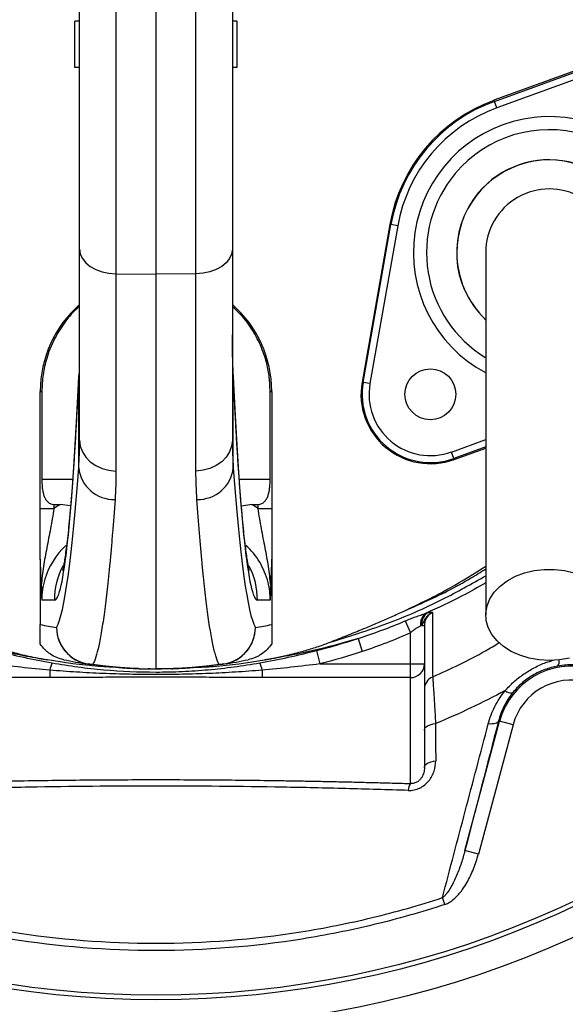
# Model space of a CAD drawing. Header units: millimetres. Extents: x 634 to 1409, y 1099 to 1989.
# Tile 11 of 17: x 992 to 1110, y 1436 to 1649. Entities that reach past the tile are written whole.
import ezdxf

# ---------------------------------------------------------------- set-up
doc = ezdxf.new("R2010")
doc.units = ezdxf.units.MM

msp = doc.modelspace()

# ---------------------------------------------------------------- linework, layer by layer
at = {"color": 7, "linetype": 'Continuous', "lineweight": 25}
for p, q in [((1012.45, 1687.95), (1012.45, 1594.24)), ((1021.09, 1688.02), (1021.09, 1594.14)), ((1029.73, 1594.24), (1029.73, 1687.95)), ((1004.59, 1599.5), (1004.59, 1684.17)), ((1037.59, 1684.17), (1037.59, 1599.5)), ((1003.59, 1638.81), (1003.59, 1648.81)), ((1004.59, 1648.81), (1003.59, 1648.81)), ((1038.59, 1648.81), (1037.59, 1648.81)), ((1038.59, 1648.81), (1038.59, 1638.81)), ((1126.67, 1643.54), (1094.12, 1631.7)), ((1094.2, 1631.47), (1126.75, 1643.32)), ((1127.27, 1641.91), (1094.72, 1630.07)), ((1004.59, 1638.81), (1003.59, 1638.81)), ((1038.59, 1638.81), (1037.59, 1638.81)), ((1094.2, 1631.47), (1094.12, 1631.7)), ((1094.72, 1630.07), (1094.2, 1631.47)), ((1071.62, 1604.88), (1065.61, 1570.77)), ((1065.84, 1570.73), (1071.86, 1604.84)), ((1073.33, 1604.58), (1067.32, 1570.47)), ((1071.86, 1604.84), (1071.62, 1604.88)), ((1073.33, 1604.58), (1071.86, 1604.84)), ((1004.59, 1558.23), (1004.59, 1599.5)), ((1037.59, 1599.5), (1037.59, 1558.23)), ((1012.45, 1594.24), (1021.09, 1594.14)), ((1012.45, 1594.24), (1012.45, 1551.59)), ((1029.73, 1594.24), (1021.09, 1594.14)), ((1021.09, 1594.14), (1021.09, 1508.81)), ((1029.73, 1551.59), (1029.73, 1594.24)), ((1004.39, 1552.27), (1004.39, 1571.92)), ((1037.79, 1552.27), (1037.79, 1571.92)), ((1065.84, 1570.73), (1065.61, 1570.77)), ((1067.32, 1570.47), (1065.84, 1570.73)), ((996.09, 1568.8), (996.43, 1568.8)), ((996.09, 1543.47), (996.09, 1568.8)), ((996.43, 1568.8), (996.43, 1549.81)), ((1045.75, 1568.8), (1046.09, 1568.8)), ((1045.75, 1549.81), (1045.75, 1568.8)), ((1046.09, 1568.8), (1046.09, 1543.47)), ((1085.43, 1554.29), (1084.92, 1555.7)), ((1085.51, 1554.07), (1092.34, 1556.56)), ((1085.43, 1554.29), (1085.51, 1554.07)), ((996.09, 1543.47), (999.04, 1543.47)), ((999.04, 1544.36), (999.04, 1543.47)), ((1002.65, 1544.1), (1000.38, 1544.32)), ((1041.81, 1544.32), (1039.54, 1544)), ((1043.14, 1543.47), (1043.14, 1544.36)), ((1043.14, 1543.47), (1046.09, 1543.47)), ((996.09, 1532.41), (996.09, 1518.39)), ((1046.09, 1532.41), (1046.09, 1518.39)), ((999.16, 1523.7), (996.41, 1523.65)), ((1045.78, 1523.65), (1043.02, 1523.7)), ((1074.68, 1521.32), (1074.69, 1521.32)), ((1074.93, 1519.19), (1076.09, 1516.65)), ((1078.55, 1518.24), (1079.09, 1518.24)), ((1079.09, 1518.24), (1079.09, 1509.91)), ((1064.75, 1515.41), (1065.67, 1512.59)), ((1076.09, 1509.91), (1076.09, 1516.65)), ((1044.55, 1510.78), (1044.6, 1510.79)), ((1055.77, 1512.79), (1056.51, 1509.91)), ((1017.67, 1508.87), (1021.09, 1508.81)), ((1019.82, 1508.82), (1019.37, 1508.84)), ((1019.82, 1508.82), (1020.75, 1508.81)), ((1024.51, 1508.87), (1021.09, 1508.81)), ((1021.1, 1508.81), (1022.04, 1508.81)), ((1022.04, 1508.81), (1022.27, 1508.81)), ((1022.27, 1508.81), (1024.58, 1508.92)), ((1056.51, 1509.91), (1076.09, 1509.91)), ((1076.09, 1506.94), (1076.09, 1509.91)), ((1076.09, 1509.91), (1079.09, 1509.91)), ((1079.09, 1509.91), (1079.09, 1487.48)), ((998.17, 1506.94), (966.09, 1506.94)), ((998.17, 1508.56), (998.17, 1506.94)), ((1044.01, 1508.56), (1044.01, 1506.94)), ((1076.09, 1506.94), (1044.01, 1506.94)), ((1076.09, 1484.05), (1076.09, 1506.94)), ((1087.85, 1469.58), (1095.34, 1497.51)), ((1098.24, 1496.73), (1090.75, 1468.81)), ((1095.1, 1497.57), (1095.34, 1497.51)), ((1098.24, 1496.73), (1095.34, 1497.51)), ((1090.75, 1468.81), (1087.85, 1469.58)), ((1083.48, 1457.9), (1083, 1459.39))]:
    msp.add_line(p, q, dxfattribs=at)
at = {"color": 8, "linetype": 'Continuous', "lineweight": 25}
for p, q in [((1004.4, 1572.7), (1004.39, 1571.92)), ((1037.79, 1571.92), (1037.79, 1572.7)), ((1084.92, 1555.7), (1092.34, 1558.4)), ((1092.34, 1556.81), (1085.43, 1554.29)), ((996.43, 1549.81), (1003.1, 1549.81)), ((1039.09, 1549.81), (1045.75, 1549.81))]:
    msp.add_line(p, q, dxfattribs=at)
at = {"color": 7, "linetype": 'Continuous', "lineweight": 25, "flags": 128}
for points in [[(1004.59, 1599.5), (1004.74, 1598.49), (1005.19, 1597.51), (1005.91, 1596.61), (1006.89, 1595.81), (1008.08, 1595.16), (1009.43, 1594.66), (1010.91, 1594.35), (1012.45, 1594.24)], [(1037.59, 1599.5), (1037.44, 1598.49), (1037, 1597.51), (1036.27, 1596.61), (1035.3, 1595.81), (1034.11, 1595.16), (1032.75, 1594.66), (1031.27, 1594.35), (1029.73, 1594.24)], [(1004.59, 1558.23), (1004.74, 1556.95), (1005.19, 1555.71), (1005.91, 1554.58), (1006.89, 1553.58), (1008.08, 1552.75), (1009.43, 1552.13), (1010.91, 1551.74), (1012.45, 1551.59)], [(1037.59, 1558.23), (1037.44, 1556.95), (1037, 1555.71), (1036.27, 1554.58), (1035.3, 1553.58), (1034.11, 1552.75), (1032.75, 1552.13), (1031.27, 1551.74), (1029.73, 1551.59)], [(1106.09, 1510.63), (1103.89, 1510.75), (1101.74, 1511.13), (1099.7, 1511.76), (1097.83, 1512.61), (1096.18, 1513.66), (1094.78, 1514.89), (1093.67, 1516.27), (1092.89, 1517.75), (1092.44, 1519.31), (1092.35, 1520.9), (1092.62, 1522.47), (1093.24, 1524), (1094.18, 1525.44), (1095.44, 1526.74), (1096.97, 1527.89), (1098.74, 1528.84), (1100.7, 1529.58), (1102.8, 1530.09), (1104.99, 1530.34), (1107.2, 1530.34), (1109.38, 1530.09), (1111.48, 1529.58)], [(1110.45, 1511.13), (1108.3, 1510.75), (1106.09, 1510.63)], [(1079.09, 1495.56), (1079.14, 1495.81), (1079.27, 1496.06), (1079.48, 1496.29), (1079.77, 1496.5), (1080.13, 1496.68), (1080.55, 1496.83), (1081.01, 1496.94), (1081.5, 1497.01)], [(1095.1, 1497.57), (1095.01, 1497.4), (1094.86, 1497.25), (1094.64, 1497.12), (1094.38, 1497.02), (1094.06, 1496.95), (1093.7, 1496.92), (1093.3, 1496.91), (1092.88, 1496.94)], [(1079.09, 1487.48), (1079.14, 1487.74), (1079.27, 1487.99), (1079.49, 1488.22), (1079.78, 1488.43), (1080.14, 1488.61), (1080.56, 1488.76), (1081.03, 1488.87), (1081.53, 1488.94)]]:
    msp.add_lwpolyline(points, dxfattribs=at)
at = {"color": 7, "linetype": 'Continuous', "lineweight": 25}
for centre, radius in [((1021.09, 1648.81), 258.01), ((1021.09, 1648.81), 217.51), ((1021.09, 1648.81), 211.5), ((1021.09, 1648.81), 210.5), ((1080.38, 1568.17), 5.5)]:
    msp.add_circle(centre, radius, dxfattribs=at)
for centre, radius, start, end in [((1021.09, 1648.81), 304, 89.1518, 231.2517), ((1106.09, 1598.81), 35, 110, 170), ((1106.09, 1598.81), 34.76, 110, 170), ((1106.09, 1598.81), 33.26, 110, 170), ((1106.09, 1598.81), 20, 313.7051, 180), ((1106.09, 1598.81), 13.75, 0, 180.042), ((1106.09, 1598.81), 20, 180, 226.4647), ((1021.09, 1568.8), 25, 131.2999, 180), ((1021.09, 1568.8), 25, 0, 48.7001), ((1080.38, 1568.17), 15, 170, 290), ((1080.38, 1568.17), 14.76, 170, 290), ((1080.38, 1568.17), 13.26, 170, 290), ((1012.02, 1553.11), 7.67, 186.2653, 271.6939), ((1030.17, 1553.11), 7.67, 268.3061, 353.7347), ((1080.98, 1518.68), 2.71, 127.5532, 191.8204), ((1081.32, 1518.62), 2.8, 124.0167, 187.8203), ((1013.1, 1608.81), 92, 259.3465, 261.5733), ((1007.63, 1517.84), 8.02, 180.2932, 268.8281), ((1007.61, 1517.79), 7.99, 179.9572, 261.5497), ((1034.55, 1517.84), 8.02, 271.1719, 359.7068), ((1034.57, 1517.79), 7.99, 278.4503, 0.0428), ((1029.08, 1608.81), 92, 278.4267, 280.6535), ((1021.09, 1608.81), 100, 258.5049, 261.5733), ((1021.09, 1608.81), 100, 278.4267, 281.4951), ((1004.24, 1507.58), 6.15, 155.4636, 170.8146), ((1007.29, 1515.66), 5.83, 261.582, 271.7553), ((1017.81, 1516.87), 8, 267.9574, 269), ((1034.89, 1515.66), 5.83, 268.2447, 278.418), ((1037.94, 1507.58), 6.15, 9.1854, 24.5364), ((1076.11, 1509.93), 2.99, 269.7212, 359.7185), ((1110.84, 1493.36), 16.05, 75, 165), ((1082.09, 1504.38), 3, 113.7111, 179.9838), ((1110.84, 1493.36), 13.05, 75, 165), ((1097.86, 1505.54), 1.92, 226.4356, 278.1175), ((1078.26, 1482.5), 2.66, 144.4182, 178.5509)]:
    msp.add_arc(centre, radius, start, end, dxfattribs=at)
at = {"color": 8, "linetype": 'Continuous', "lineweight": 25}
for centre, radius, start, end in [((1106.09, 1598.81), 29.38, 320, 241.9541), ((1106.09, 1598.81), 26.55, 301.3726, 140), ((1106.09, 1598.81), 20.04, 313.7045, 140), ((1106.09, 1598.81), 26.55, 140, 238.5851), ((1106.09, 1598.81), 20.04, 140, 226.5953), ((1015.17, 1523.7), 16.01, 152.6022, 180.0038), ((1027.01, 1523.7), 16.01, 359.9962, 27.3378), ((1106.55, 1510.44), 1.67, 322.7342, 10.3435)]:
    msp.add_arc(centre, radius, start, end, dxfattribs=at)
at = {"color": 7, "linetype": 'Continuous', "lineweight": 25}
for centre, major_axis, ratio, start_param, end_param in [((999.16, 1689.81), (0, 166.11), 0.044737, 3.142374, 3.923305), ((1043.03, 1689.81), (0, 166.11), 0.044737, 2.359881, 3.140812), ((998.77, 1758.81), (0, 241.75), 0.044737, 3.219952, 3.688113), ((1043.41, 1758.81), (0, 241.75), 0.044737, 2.595073, 3.063233), ((1479.41, 1549.81), (572.9, 0), 0.017455, 3.717878, 3.722153), ((1012.6, 1523.65), (24.04, 0.33), 0.99822, 2.090362, 2.156364), ((562.77, 1549.81), (572.9, 0), 0.017455, 5.702625, 5.7069), ((1029.59, 1523.65), (24.04, -0.33), 0.99822, 0.985229, 1.051231), ((1012.46, 1523.65), (16.05, 0.23), 0.996836, 2.296181, 2.839024), ((1029.73, 1523.65), (16.05, -0.23), 0.996836, 0.257981, 0.850576)]:
    msp.add_ellipse(centre, major_axis=major_axis, ratio=ratio, start_param=start_param, end_param=end_param, dxfattribs=at)
at = {"color": 8, "linetype": 'Continuous', "lineweight": 25}
for centre, major_axis, start_param, end_param in [((1012.46, 1523.65), (16.05, 0.23), 2.839024, 3.127385), ((1029.73, 1523.65), (16.05, -0.23), 0.014207, 0.257981)]:
    msp.add_ellipse(centre, major_axis=major_axis, ratio=0.996836, start_param=start_param, end_param=end_param, dxfattribs=at)
for points, knots in [([(1119.84, 1532.11), (1120.98, 1533.07), (1125.4, 1536.78), (1132.37, 1544.05), (1140.67, 1553.84), (1148.14, 1564.39), (1154.75, 1575.6), (1160.45, 1587.43), (1165.15, 1599.69), (1168.81, 1612.3), (1171.38, 1625.19), (1172.85, 1638.28), (1173.2, 1651.44), (1172.41, 1664.51), (1170.41, 1677.37), (1167.32, 1689.97), (1163.29, 1702.3), (1158.27, 1714.79), (1152.24, 1727.38), (1145.08, 1739.95), (1137.06, 1751.99), (1128.36, 1763.22), (1119.04, 1773.6), (1109.2, 1783.15), (1098.71, 1792), (1087.64, 1800.09), (1077.31, 1806.61), (1067.83, 1811.68), (1059.33, 1815.41), (1050.56, 1818.45), (1044.14, 1820.06), (1040.69, 1820.72), (1040.27, 1820.8)], [0, 0, 0, 0, 0.012243, 0.047476, 0.082711, 0.117826, 0.153727, 0.189755, 0.225782, 0.261682, 0.297698, 0.333847, 0.369988, 0.405992, 0.441442, 0.477007, 0.512617, 0.548131, 0.58774, 0.627448, 0.667153, 0.706756, 0.744251, 0.781886, 0.819565, 0.857192, 0.89468, 0.920099, 0.945599, 0.971072, 0.996452, 1, 1, 1, 1]), ([(1074.69, 1521.32), (1076.12, 1521.95), (1081.02, 1524.11), (1086.98, 1527.06), (1091.26, 1529.75), (1092.34, 1530.43)], [0, 0, 0, 0, 0.235845, 0.807233, 1, 1, 1, 1]), ([(1058.48, 1514.51), (1062.67, 1515.81), (1071.05, 1518.42), (1082.38, 1523.31), (1089.26, 1527.22), (1092.34, 1528.97)], [0, 0, 0, 0, 0.355353, 0.711456, 1, 1, 1, 1]), ([(1092.34, 1527.41), (1090.66, 1526.44), (1086.44, 1524.04), (1082, 1522.03), (1079.33, 1520.83)], [0, 0, 0, 0, 0.399365, 1, 1, 1, 1]), ([(1080.88, 1507.12), (1084.75, 1508.87), (1089.67, 1511.09), (1094.27, 1513.91), (1095.26, 1514.51)], [0, 0, 0, 0, 0.785345, 1, 1, 1, 1]), ([(1096.54, 1504.15), (1097.14, 1504.78), (1098.36, 1506.06), (1100.49, 1507.71), (1102.83, 1509.12), (1104.99, 1510.14), (1106.39, 1510.54), (1106.92, 1510.69)], [0, 0, 0, 0, 0.212754, 0.429665, 0.64509, 0.865584, 1, 1, 1, 1])]:
    msp.add_open_spline(points, degree=3, knots=knots, dxfattribs=at)
at = {"color": 7, "linetype": 'Continuous', "lineweight": 25}
for points, knots in [([(1092.34, 1598.81), (1092.34, 1598.61), (1092.34, 1598.19), (1092.34, 1597.46), (1092.34, 1596.51), (1092.34, 1595.28), (1092.34, 1593.71), (1092.34, 1591.77), (1092.34, 1589.18), (1092.34, 1585.56), (1092.34, 1580.73), (1092.34, 1574.63), (1092.34, 1567.52), (1092.34, 1559.49), (1092.34, 1550.65), (1092.34, 1541.12), (1092.34, 1531), (1092.34, 1524.04), (1092.34, 1520.5)], [0, 0, 0, 0, 0.045521, 0.094717, 0.147611, 0.204275, 0.251456, 0.300858, 0.352419, 0.406213, 0.470225, 0.53729, 0.607172, 0.679907, 0.755587, 0.834151, 0.915609, 1, 1, 1, 1]), ([(1004.59, 1587.13), (1004.36, 1586.95), (1003.04, 1585.89), (1001.1, 1583.45), (998.9, 1579.89), (997.44, 1576.15), (996.59, 1572.42), (996.48, 1570.01), (996.43, 1568.8)], [0, 0, 0, 0, 0.043217, 0.245295, 0.447595, 0.649895, 0.824947, 1, 1, 1, 1]), ([(1045.75, 1568.8), (1045.72, 1569.81), (1045.65, 1571.83), (1045, 1575.2), (1043.78, 1578.82), (1041.76, 1582.5), (1039.67, 1585.3), (1038.1, 1586.65), (1037.59, 1587.09)], [0, 0, 0, 0, 0.146748, 0.293496, 0.496385, 0.699273, 0.90214, 1, 1, 1, 1]), ([(1037.8, 1572.71), (1037.77, 1573.4), (1037.67, 1575.49), (1037.6, 1578.26), (1037.6, 1580.41), (1037.6, 1581.01)], [0, 0, 0, 0, 0.2643221, 0.7944319, 1, 1, 1, 1]), ([(1004.39, 1572.64), (1004.35, 1571.76), (1004.24, 1569.23), (1004.04, 1565.22), (1003.8, 1560.7), (1003.55, 1556.44), (1003.29, 1552.45), (1003.03, 1548.74), (1002.76, 1545.33), (1002.49, 1542.22), (1002.23, 1539.42), (1001.96, 1536.96), (1001.7, 1534.85), (1001.46, 1533.1), (1001.25, 1531.78), (1001.08, 1530.87), (1000.97, 1530.34), (1000.9, 1530.09), (1000.91, 1530.12), (1000.91, 1530.12)], [0, 0, 0, 0, 0.036876, 0.106481, 0.175978, 0.245315, 0.31445, 0.383324, 0.451858, 0.519941, 0.587419, 0.65407, 0.719576, 0.783477, 0.845123, 0.896557, 0.94352, 0.985478, 1, 1, 1, 1]), ([(1041.27, 1530.12), (1041.27, 1530.12), (1041.27, 1530.13), (1041.19, 1530.45), (1041.07, 1531.04), (1040.9, 1531.98), (1040.7, 1533.25), (1040.48, 1534.89), (1040.23, 1536.88), (1039.98, 1539.22), (1039.72, 1541.91), (1039.46, 1544.92), (1039.2, 1548.24), (1038.94, 1551.86), (1038.68, 1555.78), (1038.43, 1559.97), (1038.19, 1564.42), (1037.97, 1568.66), (1037.85, 1571.47), (1037.79, 1572.64)], [0, 0, 0, 0, 0.0268596, 0.0683491, 0.1149111, 0.1663086, 0.2219809, 0.2811804, 0.3431348, 0.4071613, 0.4727141, 0.5393831, 0.6068702, 0.6749619, 0.7435051, 0.8123898, 0.8815362, 0.9508854, 1, 1, 1, 1]), ([(996.43, 1549.81), (996.43, 1549.23), (996.45, 1548.66), (996.54, 1547.83), (996.58, 1547.55), (996.68, 1547), (996.74, 1546.73), (996.9, 1546.21), (997, 1545.96), (997.24, 1545.48), (997.39, 1545.26), (997.66, 1544.96), (997.76, 1544.87), (997.97, 1544.7), (998.09, 1544.63), (998.34, 1544.5), (998.47, 1544.45), (998.75, 1544.38), (998.89, 1544.36), (999.04, 1544.36)], [0, 0, 0, 0, 0.25, 0.25, 0.375, 0.375, 0.5, 0.5, 0.625, 0.625, 0.75, 0.75, 0.8125, 0.8125, 0.875, 0.875, 0.9375, 0.9375, 1, 1, 1, 1]), ([(1043.14, 1544.36), (1043.29, 1544.36), (1043.43, 1544.38), (1043.71, 1544.45), (1043.84, 1544.5), (1044.22, 1544.69), (1044.43, 1544.86), (1044.8, 1545.25), (1044.94, 1545.48), (1045.19, 1545.95), (1045.28, 1546.2), (1045.44, 1546.72), (1045.51, 1547), (1045.61, 1547.54), (1045.64, 1547.82), (1045.73, 1548.66), (1045.75, 1549.23), (1045.75, 1549.81)], [0, 0, 0, 0, 0.0625, 0.0625, 0.125, 0.125, 0.25, 0.25, 0.375, 0.375, 0.5, 0.5, 0.625, 0.625, 0.75, 0.75, 1, 1, 1, 1]), ([(1012.24, 1545.44), (1012.06, 1542.9), (1011.88, 1540.48), (1011.6, 1537.05), (1011.51, 1535.93), (1011.32, 1533.77), (1011.22, 1532.73), (1010.74, 1527.67), (1010.35, 1524.15), (1009.75, 1519.68), (1009.55, 1518.32), (1009.24, 1516.48), (1009.14, 1515.9), (1008.93, 1514.81), (1008.83, 1514.3), (1008.31, 1511.93), (1007.89, 1510.59), (1007.47, 1509.83)], [0, 0, 0, 0, 0.125, 0.125, 0.1875, 0.1875, 0.25, 0.25, 0.5, 0.5, 0.625, 0.625, 0.6875, 0.6875, 0.75, 0.75, 1, 1, 1, 1]), ([(1034.71, 1509.83), (1034.5, 1510.21), (1034.29, 1510.73), (1033.98, 1511.74), (1033.87, 1512.11), (1033.67, 1512.91), (1033.56, 1513.35), (1033.04, 1515.72), (1032.64, 1518.15), (1032.04, 1522.63), (1031.84, 1524.25), (1031.55, 1526.9), (1031.45, 1527.82), (1031.25, 1529.72), (1031.16, 1530.71), (1030.67, 1535.79), (1030.3, 1540.36), (1029.94, 1545.44)], [0, 0, 0, 0, 0.125, 0.125, 0.1875, 0.1875, 0.25, 0.25, 0.5, 0.5, 0.625, 0.625, 0.6875, 0.6875, 0.75, 0.75, 1, 1, 1, 1]), ([(996.09, 1532.41), (996.09, 1534.11), (996.09, 1535.86), (996.09, 1538.19), (996.09, 1538.66), (996.09, 1539.61), (996.09, 1540.09), (996.09, 1541.52), (996.09, 1542.49), (996.09, 1543.47)], [0, 0, 0, 0, 0.5, 0.5, 0.625, 0.625, 0.75, 0.75, 1, 1, 1, 1]), ([(999.04, 1543.47), (998.81, 1542), (998.56, 1540.57), (998.17, 1538.44), (998.03, 1537.74), (997.77, 1536.36), (997.63, 1535.67), (997.25, 1533.64), (997, 1532.31), (996.69, 1530.3), (996.6, 1529.63), (996.43, 1528.27), (996.36, 1527.59), (996.31, 1526.89)], [0, 0, 0, 0, 0.25, 0.25, 0.375, 0.375, 0.5, 0.5, 0.75, 0.75, 0.875, 0.875, 1, 1, 1, 1]), ([(1045.88, 1526.89), (1045.82, 1527.59), (1045.75, 1528.27), (1045.59, 1529.63), (1045.49, 1530.3), (1045.18, 1532.31), (1044.94, 1533.64), (1044.55, 1535.67), (1044.42, 1536.36), (1044.15, 1537.74), (1044.02, 1538.44), (1043.62, 1540.57), (1043.37, 1542), (1043.14, 1543.47)], [0, 0, 0, 0, 0.125, 0.125, 0.25, 0.25, 0.5, 0.5, 0.625, 0.625, 0.75, 0.75, 1, 1, 1, 1]), ([(1046.09, 1543.47), (1046.09, 1542.49), (1046.09, 1541.52), (1046.09, 1540.09), (1046.09, 1539.61), (1046.09, 1538.66), (1046.09, 1538.19), (1046.09, 1535.86), (1046.09, 1534.11), (1046.09, 1532.41)], [0, 0, 0, 0, 0.25, 0.25, 0.375, 0.375, 0.5, 0.5, 1, 1, 1, 1]), ([(996.31, 1526.89), (996.29, 1527.43), (996.28, 1527.94), (996.24, 1528.94), (996.22, 1529.43), (996.19, 1530.42), (996.17, 1530.91), (996.14, 1531.63), (996.13, 1531.87), (996.12, 1532.22), (996.11, 1532.34), (996.11, 1532.46), (996.1, 1532.49), (996.1, 1532.53), (996.1, 1532.55), (996.1, 1532.57), (996.1, 1532.57), (996.09, 1532.56), (996.09, 1532.55), (996.09, 1532.5), (996.09, 1532.45), (996.09, 1532.41)], [0, 0, 0, 0, 0.25, 0.25, 0.5, 0.5, 0.75, 0.75, 0.875, 0.875, 0.9375, 0.9375, 0.953125, 0.953125, 0.96875, 0.96875, 0.976562, 0.976562, 0.984375, 0.984375, 1, 1, 1, 1]), ([(1046.09, 1532.41), (1046.09, 1532.45), (1046.09, 1532.5), (1046.09, 1532.55), (1046.09, 1532.56), (1046.09, 1532.57), (1046.09, 1532.57), (1046.08, 1532.55), (1046.08, 1532.53), (1046.08, 1532.49), (1046.08, 1532.46), (1046.07, 1532.34), (1046.07, 1532.22), (1046.05, 1531.87), (1046.04, 1531.63), (1046.02, 1530.91), (1046, 1530.42), (1045.96, 1529.43), (1045.94, 1528.94), (1045.91, 1527.94), (1045.89, 1527.43), (1045.88, 1526.89)], [0, 0, 0, 0, 0.015625, 0.015625, 0.023437, 0.023437, 0.03125, 0.03125, 0.046875, 0.046875, 0.0625, 0.0625, 0.125, 0.125, 0.25, 0.25, 0.5, 0.5, 0.75, 0.75, 1, 1, 1, 1]), ([(1074.69, 1521.32), (1078.06, 1522.93), (1084.13, 1525.83), (1089.81, 1529.43), (1092.34, 1531.03)], [0, 0, 0, 0, 0.55464, 1, 1, 1, 1]), ([(996.31, 1526.89), (996.33, 1526.35), (996.34, 1525.8), (996.37, 1524.99), (996.37, 1524.73), (996.39, 1524.19), (996.4, 1523.92), (996.41, 1523.65)], [0, 0, 0, 0, 0.5, 0.5, 0.75, 0.75, 1, 1, 1, 1]), ([(1045.88, 1526.89), (1045.86, 1526.35), (1045.84, 1525.8), (1045.82, 1524.99), (1045.81, 1524.73), (1045.79, 1524.19), (1045.78, 1523.92), (1045.78, 1523.65)], [0, 0, 0, 0, 0.5, 0.5, 0.75, 0.75, 1, 1, 1, 1]), ([(1065.37, 1517.27), (1065.79, 1517.44), (1067.1, 1517.99), (1069.3, 1518.93), (1071.98, 1520.1), (1073.77, 1520.91), (1074.68, 1521.32)], [0, 0, 0, 0, 0.134391, 0.418341, 0.706868, 1, 1, 1, 1]), ([(1074.93, 1519.19), (1075.31, 1519.36), (1075.69, 1519.51), (1076.44, 1519.81), (1076.81, 1519.95), (1077.56, 1520.22), (1077.93, 1520.34), (1078.65, 1520.59), (1079, 1520.71), (1079.33, 1520.83)], [0, 0, 0, 0, 0.25, 0.25, 0.5, 0.5, 0.75, 0.75, 1, 1, 1, 1]), ([(1078.55, 1518.24), (1078.69, 1518.46), (1078.81, 1518.71), (1079.06, 1519.23), (1079.2, 1519.5), (1079.55, 1520.03), (1079.75, 1520.28), (1080.12, 1520.61), (1080.25, 1520.71), (1080.52, 1520.9), (1080.67, 1520.98), (1080.82, 1521.05)], [0, 0, 0, 0, 0.25, 0.25, 0.5, 0.5, 0.75, 0.75, 0.875, 0.875, 1, 1, 1, 1]), ([(1080.82, 1521.05), (1080.56, 1520.92), (1080.31, 1520.75), (1079.89, 1520.36), (1079.7, 1520.14), (1079.48, 1519.77), (1079.41, 1519.64), (1079.3, 1519.37), (1079.25, 1519.24), (1079.13, 1518.82), (1079.09, 1518.53), (1079.09, 1518.24)], [0, 0, 0, 0, 0.25, 0.25, 0.5, 0.5, 0.625, 0.625, 0.75, 0.75, 1, 1, 1, 1]), ([(1079.75, 1520.94), (1080.02, 1521.01), (1080.25, 1521.05), (1080.53, 1521.08), (1080.61, 1521.09), (1080.7, 1521.08), (1080.73, 1521.08), (1080.79, 1521.07), (1080.81, 1521.06), (1080.82, 1521.05)], [0, 0, 0, 0, 0.5, 0.5, 0.75, 0.75, 0.875, 0.875, 1, 1, 1, 1]), ([(1080.82, 1521.05), (1080.82, 1519.31), (1080.82, 1517.72), (1080.82, 1514.81), (1080.82, 1513.5), (1080.83, 1511.16), (1080.84, 1510.14), (1080.86, 1508.4), (1080.87, 1507.68), (1080.88, 1507.12)], [0, 0, 0, 0, 0.25, 0.25, 0.5, 0.5, 0.75, 0.75, 1, 1, 1, 1]), ([(996.09, 1514.22), (996.09, 1514.37), (996.09, 1514.53), (996.09, 1514.9), (996.09, 1515.1), (996.09, 1515.46), (996.09, 1515.59), (996.09, 1515.88), (996.09, 1516.03), (996.09, 1516.31), (996.09, 1516.41), (996.09, 1516.62), (996.09, 1516.74), (996.09, 1516.95), (996.09, 1517.02), (996.09, 1517.18), (996.09, 1517.27), (996.09, 1517.47), (996.09, 1517.58), (996.09, 1517.8), (996.09, 1517.88), (996.09, 1518.04), (996.09, 1518.1), (996.09, 1518.23), (996.09, 1518.31), (996.09, 1518.39)], [0, 0, 0, 0, 0.25, 0.25, 0.5, 0.5, 0.625, 0.625, 0.75, 0.75, 0.8125, 0.8125, 0.875, 0.875, 0.90625, 0.90625, 0.9375, 0.9375, 0.96875, 0.96875, 0.984375, 0.984375, 0.992188, 0.992188, 1, 1, 1, 1]), ([(1046.09, 1518.39), (1046.09, 1518.31), (1046.09, 1518.23), (1046.09, 1518.1), (1046.09, 1518.04), (1046.09, 1517.88), (1046.09, 1517.8), (1046.09, 1517.58), (1046.09, 1517.46), (1046.09, 1517.26), (1046.09, 1517.18), (1046.09, 1517.02), (1046.09, 1516.94), (1046.09, 1516.74), (1046.09, 1516.62), (1046.09, 1516.41), (1046.09, 1516.31), (1046.09, 1516.03), (1046.09, 1515.88), (1046.09, 1515.59), (1046.09, 1515.46), (1046.09, 1515.1), (1046.09, 1514.9), (1046.09, 1514.53), (1046.09, 1514.37), (1046.09, 1514.22)], [0, 0, 0, 0, 0.007812, 0.007812, 0.015625, 0.015625, 0.03125, 0.03125, 0.0625, 0.0625, 0.09375, 0.09375, 0.125, 0.125, 0.1875, 0.1875, 0.25, 0.25, 0.375, 0.375, 0.5, 0.5, 0.75, 0.75, 1, 1, 1, 1]), ([(1058.48, 1514.51), (1059.07, 1514.74), (1060.25, 1515.2), (1061.99, 1515.89), (1063.69, 1516.58), (1064.82, 1517.04), (1065.37, 1517.27)], [0, 0, 0, 0, 0.256856, 0.509136, 0.756848, 1, 1, 1, 1]), ([(1078.33, 1518.13), (1078.18, 1518.04), (1078, 1517.95), (1077.63, 1517.76), (1077.44, 1517.65), (1077.04, 1517.41), (1076.84, 1517.27), (1076.46, 1516.98), (1076.27, 1516.82), (1076.09, 1516.65)], [0, 0, 0, 0, 0.25, 0.25, 0.5, 0.5, 0.75, 0.75, 1, 1, 1, 1]), ([(997.64, 1510.79), (995.92, 1511.04), (994.2, 1511.34), (990.79, 1511.98), (989.09, 1512.34), (984.04, 1513.5), (980.72, 1514.4), (977.44, 1515.41)], [0, 0, 0, 0, 0.25, 0.25, 0.5, 0.5, 1, 1, 1, 1]), ([(1064.75, 1515.41), (1061.48, 1514.4), (1058.16, 1513.51), (1053.12, 1512.35), (1051.42, 1511.99), (1048.02, 1511.34), (1046.32, 1511.05), (1044.6, 1510.79)], [0, 0, 0, 0, 0.5, 0.5, 0.75, 0.75, 1, 1, 1, 1]), ([(1076.09, 1516.65), (1074.4, 1515.88), (1072.68, 1515.15), (1069.2, 1513.8), (1067.45, 1513.17), (1065.67, 1512.59)], [0, 0, 0, 0, 0.5, 0.5, 1, 1, 1, 1]), ([(983.7, 1514.51), (983.92, 1514.43), (984.36, 1514.26), (985.02, 1514.02), (985.71, 1513.78), (986.4, 1513.54), (987.44, 1513.21), (988.83, 1512.78), (990.57, 1512.3), (992.32, 1511.86), (994.08, 1511.47), (995.85, 1511.1), (997.04, 1510.89), (997.64, 1510.79)], [0, 0, 0, 0, 0.048202, 0.097322, 0.147367, 0.198347, 0.250267, 0.373775, 0.500284, 0.624448, 0.74908, 0.874243, 1, 1, 1, 1]), ([(1001.16, 1510.81), (1000.65, 1510.92), (1000.14, 1511.07), (999.18, 1511.48), (998.72, 1511.72), (998.07, 1512.16), (997.86, 1512.32), (997.46, 1512.65), (997.26, 1512.83), (996.71, 1513.38), (996.38, 1513.78), (996.09, 1514.22)], [0, 0, 0, 0, 0.25, 0.25, 0.5, 0.5, 0.625, 0.625, 0.75, 0.75, 1, 1, 1, 1]), ([(1046.09, 1514.22), (1045.8, 1513.78), (1045.46, 1513.37), (1044.73, 1512.64), (1044.33, 1512.31), (1043.67, 1511.87), (1043.45, 1511.73), (1042.99, 1511.48), (1042.75, 1511.37), (1042.03, 1511.07), (1041.54, 1510.92), (1041.02, 1510.81)], [0, 0, 0, 0, 0.25, 0.25, 0.5, 0.5, 0.625, 0.625, 0.75, 0.75, 1, 1, 1, 1]), ([(1044.6, 1510.79), (1044.9, 1510.85), (1045.49, 1510.95), (1046.38, 1511.12), (1047.26, 1511.29), (1048.14, 1511.48), (1049.01, 1511.67), (1049.88, 1511.87), (1050.75, 1512.09), (1051.81, 1512.36), (1053.07, 1512.7), (1054.49, 1513.13), (1055.87, 1513.57), (1057.19, 1514.02), (1058.06, 1514.35), (1058.48, 1514.51)], [0, 0, 0, 0, 0.062765, 0.125378, 0.187847, 0.250181, 0.312385, 0.374469, 0.43644, 0.498305, 0.604244, 0.707336, 0.807625, 0.905162, 1, 1, 1, 1]), ([(986.42, 1512.79), (988.44, 1512.27), (990.48, 1511.79), (994.55, 1510.9), (996.6, 1510.49), (998.65, 1510.13)], [0, 0, 0, 0, 0.5, 0.5, 1, 1, 1, 1]), ([(1013.34, 1509.13), (1011.79, 1509.19), (1006.52, 1509.38), (1001.31, 1510.21), (997.64, 1510.79)], [0, 0, 0, 0, 0.294758, 1, 1, 1, 1]), ([(1029.37, 1509.15), (1030.74, 1509.21), (1035.83, 1509.4), (1040.86, 1510.2), (1044.55, 1510.78)], [0, 0, 0, 0, 0.268241, 1, 1, 1, 1]), ([(1043.53, 1510.13), (1045.59, 1510.49), (1047.63, 1510.9), (1051.71, 1511.79), (1053.74, 1512.27), (1055.77, 1512.79)], [0, 0, 0, 0, 0.5, 0.5, 1, 1, 1, 1]), ([(998.65, 1510.13), (1000.5, 1509.8), (1002.36, 1509.52), (1006.08, 1509.02), (1007.95, 1508.82), (1013.58, 1508.32), (1017.34, 1508.15), (1023, 1508.15), (1024.88, 1508.2), (1028.64, 1508.36), (1030.51, 1508.49), (1034.25, 1508.82), (1036.11, 1509.03), (1039.83, 1509.52), (1041.69, 1509.8), (1043.53, 1510.13)], [0, 0, 0, 0, 0.125, 0.125, 0.25, 0.25, 0.5, 0.5, 0.625, 0.625, 0.75, 0.75, 0.875, 0.875, 1, 1, 1, 1]), ([(1017.53, 1508.87), (1017.53, 1508.87), (1017.51, 1508.87), (1017.43, 1508.87), (1017.37, 1508.88), (1017.17, 1508.88), (1017, 1508.89), (1016.6, 1508.91), (1016.39, 1508.92), (1015.94, 1508.94), (1015.71, 1508.95), (1015, 1508.99), (1014.51, 1509.02), (1013.52, 1509.09), (1013.02, 1509.13), (1011.52, 1509.26), (1010.51, 1509.36), (1008.47, 1509.6), (1007.46, 1509.74), (1006.44, 1509.89)], [0, 0, 0, 0, 0.03125, 0.03125, 0.0625, 0.0625, 0.125, 0.125, 0.1875, 0.1875, 0.25, 0.25, 0.375, 0.375, 0.5, 0.5, 0.75, 0.75, 1, 1, 1, 1]), ([(1007.47, 1509.83), (1008.41, 1509.68), (1009.35, 1509.55), (1011.23, 1509.33), (1012.17, 1509.23), (1013.56, 1509.11), (1014.02, 1509.07), (1014.93, 1509.01), (1015.38, 1508.98), (1016.03, 1508.94), (1016.24, 1508.93), (1016.65, 1508.91), (1016.84, 1508.9), (1017.2, 1508.88), (1017.36, 1508.88), (1017.54, 1508.87), (1017.59, 1508.87), (1017.66, 1508.87), (1017.67, 1508.87), (1017.67, 1508.87)], [0, 0, 0, 0, 0.25, 0.25, 0.5, 0.5, 0.625, 0.625, 0.75, 0.75, 0.8125, 0.8125, 0.875, 0.875, 0.9375, 0.9375, 0.96875, 0.96875, 1, 1, 1, 1]), ([(1024.51, 1508.87), (1024.51, 1508.87), (1024.58, 1508.87), (1024.82, 1508.88), (1024.98, 1508.88), (1025.34, 1508.9), (1025.54, 1508.91), (1025.95, 1508.93), (1026.16, 1508.94), (1026.81, 1508.98), (1027.26, 1509.01), (1028.17, 1509.07), (1028.63, 1509.11), (1030.02, 1509.23), (1030.95, 1509.33), (1032.83, 1509.55), (1033.77, 1509.68), (1034.71, 1509.83)], [0, 0, 0, 0, 0.0625, 0.0625, 0.125, 0.125, 0.1875, 0.1875, 0.25, 0.25, 0.375, 0.375, 0.5, 0.5, 0.75, 0.75, 1, 1, 1, 1]), ([(1035.75, 1509.89), (1034.73, 1509.74), (1033.71, 1509.6), (1031.68, 1509.36), (1030.67, 1509.26), (1029.16, 1509.13), (1028.66, 1509.09), (1027.68, 1509.02), (1027.19, 1508.99), (1026.48, 1508.95), (1026.25, 1508.94), (1025.8, 1508.92), (1025.59, 1508.91), (1025.19, 1508.89), (1025.01, 1508.88), (1024.81, 1508.88), (1024.75, 1508.87), (1024.68, 1508.87), (1024.66, 1508.87), (1024.66, 1508.87)], [0, 0, 0, 0, 0.25, 0.25, 0.5, 0.5, 0.625, 0.625, 0.75, 0.75, 0.8125, 0.8125, 0.875, 0.875, 0.9375, 0.9375, 0.96875, 0.96875, 1, 1, 1, 1]), ([(1107.87, 1509.43), (1107.41, 1509.35), (1106.94, 1509.24), (1106.01, 1508.99), (1105.55, 1508.84), (1104.19, 1508.33), (1103.31, 1507.92), (1102.06, 1507.17), (1101.65, 1506.9), (1100.85, 1506.32), (1100.47, 1506.02), (1099.38, 1505.07), (1098.73, 1504.38), (1098.14, 1503.64)], [0, 0, 0, 0, 0.125, 0.125, 0.25, 0.25, 0.5, 0.5, 0.625, 0.625, 0.75, 0.75, 1, 1, 1, 1]), ([(1115.06, 1509.1), (1113.94, 1509.41), (1112.78, 1509.6), (1111.28, 1509.68), (1110.97, 1509.69), (1110.36, 1509.69), (1110.05, 1509.68), (1109.12, 1509.62), (1108.49, 1509.54), (1107.87, 1509.43)], [0, 0, 0, 0, 0.5, 0.5, 0.625, 0.625, 0.75, 0.75, 1, 1, 1, 1]), ([(1044.01, 1508.56), (1042.11, 1508.39), (1040.2, 1508.25), (1036.38, 1508.01), (1034.47, 1507.91), (1030.65, 1507.76), (1028.74, 1507.7), (1024.92, 1507.62), (1023, 1507.61), (1019.18, 1507.61), (1017.27, 1507.62), (1013.44, 1507.7), (1011.53, 1507.76), (1007.71, 1507.91), (1005.8, 1508.01), (1001.98, 1508.25), (1000.08, 1508.39), (998.17, 1508.56)], [0, 0, 0, 0, 0.125, 0.125, 0.25, 0.25, 0.375, 0.375, 0.5, 0.5, 0.625, 0.625, 0.75, 0.75, 0.875, 0.875, 1, 1, 1, 1]), ([(1044.01, 1506.94), (1043.66, 1506.94), (1042.95, 1506.94), (1041.86, 1506.95), (1040.71, 1506.95), (1039.52, 1506.95), (1038.25, 1506.96), (1036.88, 1506.97), (1034.97, 1506.98), (1032.56, 1507), (1029.7, 1507.02), (1025.88, 1507.04), (1021.1, 1507.06), (1016.33, 1507.04), (1012.51, 1507.02), (1009.64, 1507), (1007.23, 1506.98), (1005.32, 1506.97), (1003.68, 1506.96), (1001.9, 1506.95), (999.99, 1506.95), (998.76, 1506.94), (998.17, 1506.94)], [0, 0, 0, 0, 0.0226837, 0.0465162, 0.0714991, 0.0976337, 0.1249214, 0.1545144, 0.1873872, 0.2498613, 0.3123355, 0.3748011, 0.4997161, 0.6247525, 0.6872963, 0.7498405, 0.8123847, 0.8453028, 0.8749266, 0.9198249, 0.9615138, 1, 1, 1, 1]), ([(1080.88, 1507.12), (1080.89, 1507.04), (1080.91, 1506.74), (1080.96, 1505.99), (1080.98, 1505.68), (1081.02, 1504.98), (1081.05, 1504.58), (1081.1, 1503.7), (1081.13, 1503.21), (1081.2, 1502.15), (1081.23, 1501.58), (1081.3, 1500.38), (1081.34, 1499.75), (1081.42, 1498.43), (1081.46, 1497.73), (1081.5, 1497.01)], [0, 0, 0, 0, 0.25, 0.25, 0.375, 0.375, 0.5, 0.5, 0.625, 0.625, 0.75, 0.75, 0.875, 0.875, 1, 1, 1, 1]), ([(1096.54, 1504.15), (1094.1, 1502.84), (1091.63, 1501.58), (1086.62, 1499.2), (1084.08, 1498.07), (1081.5, 1497.01)], [0, 0, 0, 0, 0.5, 0.5, 1, 1, 1, 1]), ([(1092.88, 1496.94), (1093.05, 1497.58), (1093.25, 1498.21), (1093.73, 1499.46), (1094, 1500.08), (1094.6, 1501.28), (1094.94, 1501.87), (1095.69, 1503.03), (1096.1, 1503.61), (1096.54, 1504.15)], [0, 0, 0, 0, 0.25, 0.25, 0.5, 0.5, 0.75, 0.75, 1, 1, 1, 1]), ([(1098.14, 1503.64), (1097.76, 1503.18), (1097.42, 1502.69), (1096.79, 1501.71), (1096.51, 1501.21), (1096.01, 1500.19), (1095.79, 1499.68), (1095.4, 1498.63), (1095.24, 1498.1), (1095.1, 1497.57)], [0, 0, 0, 0, 0.25, 0.25, 0.5, 0.5, 0.75, 0.75, 1, 1, 1, 1]), ([(1081.5, 1497.01), (1081.51, 1495.27), (1081.51, 1493.53), (1081.52, 1491.8), (1081.52, 1490.84), (1081.53, 1489.89), (1081.53, 1488.94)], [0, 0, 0, 0, 0.006000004, 0.006000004, 0.006000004, 0.009285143, 0.009285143, 0.009285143, 0.009285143]), ([(1083, 1459.39), (1084.62, 1465.59), (1086.26, 1471.82), (1089.55, 1484.33), (1091.21, 1490.61), (1092.88, 1496.94)], [0, 0, 0, 0, 0.5, 0.5, 1, 1, 1, 1]), ([(1075.6, 1482.57), (1076.02, 1482.55), (1076.44, 1482.59), (1077.08, 1482.72), (1077.29, 1482.78), (1077.69, 1482.91), (1077.89, 1482.99), (1078.46, 1483.27), (1078.83, 1483.5), (1079.49, 1484.02), (1079.78, 1484.32), (1080.31, 1484.95), (1080.53, 1485.29), (1080.91, 1485.99), (1081.06, 1486.35), (1081.42, 1487.45), (1081.53, 1488.2), (1081.53, 1488.94)], [0, 0, 0, 0, 0.125, 0.125, 0.1875, 0.1875, 0.25, 0.25, 0.375, 0.375, 0.5, 0.5, 0.625, 0.625, 0.75, 0.75, 1, 1, 1, 1]), ([(1079.09, 1487.48), (1079.09, 1487.14), (1079.05, 1486.79), (1078.92, 1486.27), (1078.86, 1486.09), (1078.71, 1485.73), (1078.62, 1485.56), (1078.4, 1485.21), (1078.27, 1485.04), (1078.04, 1484.79), (1077.95, 1484.71), (1077.77, 1484.56), (1077.67, 1484.49), (1077.46, 1484.36), (1077.34, 1484.3), (1077.1, 1484.2), (1076.98, 1484.15), (1076.59, 1484.06), (1076.34, 1484.03), (1076.09, 1484.05)], [0, 0, 0, 0, 0.25, 0.25, 0.375, 0.375, 0.5, 0.5, 0.625, 0.625, 0.6875, 0.6875, 0.75, 0.75, 0.8125, 0.8125, 0.875, 0.875, 1, 1, 1, 1]), ([(966.09, 1484.05), (966.67, 1484.07), (967.82, 1484.1), (969.54, 1484.15), (971.26, 1484.2), (972.96, 1484.24), (974.67, 1484.29), (976.36, 1484.33), (978.05, 1484.37), (981.47, 1484.45), (986.59, 1484.56), (993.47, 1484.68), (1000.34, 1484.78), (1007.25, 1484.85), (1014.17, 1484.89), (1021.07, 1484.9), (1027.96, 1484.89), (1034.86, 1484.85), (1041.79, 1484.78), (1047.53, 1484.7), (1052.08, 1484.62), (1055.43, 1484.56), (1058.82, 1484.49), (1062.22, 1484.42), (1065.66, 1484.33), (1069.11, 1484.25), (1072.6, 1484.15), (1074.92, 1484.08), (1076.09, 1484.05)], [0, 0, 0, 0, 0.015939, 0.031794, 0.047567, 0.063258, 0.078867, 0.094395, 0.109843, 0.12521, 0.188192, 0.250162, 0.312872, 0.374969, 0.437621, 0.500012, 0.561814, 0.624018, 0.686676, 0.749836, 0.780101, 0.810643, 0.841468, 0.872581, 0.903986, 0.935688, 0.967691, 1, 1, 1, 1]), ([(1075.6, 1482.57), (1073.35, 1482.64), (1071.11, 1482.71), (1066.6, 1482.84), (1064.34, 1482.9), (1057.56, 1483.08), (1053.03, 1483.18), (1039.4, 1483.42), (1030.27, 1483.5), (1011.91, 1483.5), (1002.78, 1483.42), (989.15, 1483.18), (984.62, 1483.08), (977.84, 1482.9), (975.58, 1482.84), (971.08, 1482.71), (968.83, 1482.64), (966.59, 1482.57)], [0, 0, 0, 0, 0.0625, 0.0625, 0.125, 0.125, 0.25, 0.25, 0.5, 0.5, 0.75, 0.75, 0.875, 0.875, 0.9375, 0.9375, 1, 1, 1, 1]), ([(1087.85, 1469.58), (1087.61, 1468.66), (1087.34, 1467.75), (1086.74, 1465.95), (1086.41, 1465.06), (1085.86, 1463.74), (1085.67, 1463.31), (1085.25, 1462.45), (1085.03, 1462.02), (1084.55, 1461.2), (1084.3, 1460.8), (1083.86, 1460.22), (1083.71, 1460.04), (1083.37, 1459.69), (1083.2, 1459.52), (1083, 1459.39)], [0, 0, 0, 0, 0.25, 0.25, 0.5, 0.5, 0.625, 0.625, 0.75, 0.75, 0.875, 0.875, 0.9375, 0.9375, 1, 1, 1, 1]), ([(1083.48, 1457.9), (1083.76, 1457.99), (1084.02, 1458.1), (1084.52, 1458.38), (1084.76, 1458.53), (1085.45, 1459.04), (1085.87, 1459.43), (1086.44, 1460.05), (1086.63, 1460.27), (1086.99, 1460.71), (1087.16, 1460.94), (1087.65, 1461.63), (1087.96, 1462.11), (1088.8, 1463.56), (1089.28, 1464.57), (1090.11, 1466.65), (1090.46, 1467.71), (1090.75, 1468.81)], [0, 0, 0, 0, 0.0625, 0.0625, 0.125, 0.125, 0.25, 0.25, 0.3125, 0.3125, 0.375, 0.375, 0.5, 0.5, 0.75, 0.75, 1, 1, 1, 1]), ([(1083.48, 1457.9), (1080.96, 1457.07), (1078.41, 1456.29), (1073.3, 1454.85), (1070.74, 1454.17), (1063.04, 1452.32), (1057.87, 1451.28), (1042.28, 1448.8), (1031.77, 1447.96), (1010.51, 1447.95), (999.99, 1448.79), (984.36, 1451.27), (979.18, 1452.31), (971.45, 1454.17), (968.88, 1454.85), (963.77, 1456.29), (961.23, 1457.07), (958.7, 1457.9)], [0, 0, 0, 0, 0.0625, 0.0625, 0.125, 0.125, 0.25, 0.25, 0.5, 0.5, 0.75, 0.75, 0.875, 0.875, 0.9375, 0.9375, 1, 1, 1, 1]), ([(959.19, 1459.39), (961.69, 1458.57), (964.21, 1457.8), (969.28, 1456.37), (971.83, 1455.7), (979.48, 1453.85), (984.62, 1452.83), (1000.09, 1450.36), (1010.52, 1449.53), (1031.59, 1449.53), (1042.02, 1450.36), (1057.53, 1452.82), (1062.68, 1453.85), (1072.92, 1456.31), (1077.99, 1457.75), (1083, 1459.39)], [0, 0, 0, 0, 0.0625, 0.0625, 0.125, 0.125, 0.25, 0.25, 0.5, 0.5, 0.75, 0.75, 0.875, 0.875, 1, 1, 1, 1])]:
    msp.add_open_spline(points, degree=3, knots=knots, dxfattribs=at)
for points in [[(1004.39, 1552.27), (1004.53, 1554.19), (1004.59, 1556.17), (1004.59, 1558.23)], [(1037.59, 1558.23), (1037.59, 1556.17), (1037.66, 1554.19), (1037.79, 1552.27)], [(1012.45, 1551.59), (1012.45, 1549.47), (1012.39, 1547.42), (1012.24, 1545.44)], [(1029.94, 1545.44), (1029.8, 1547.42), (1029.73, 1549.47), (1029.73, 1551.59)], [(1079.33, 1520.83), (1079.48, 1520.87), (1079.62, 1520.91), (1079.75, 1520.94)], [(1064.75, 1515.41), (1068.2, 1516.51), (1071.6, 1517.77), (1074.93, 1519.19)], [(1078.55, 1518.24), (1078.48, 1518.21), (1078.41, 1518.17), (1078.33, 1518.13)], [(1055.77, 1512.79), (1058.79, 1513.56), (1061.79, 1514.44), (1064.75, 1515.41)], [(1065.67, 1512.59), (1062.65, 1511.6), (1059.6, 1510.71), (1056.51, 1509.91)], [(998.17, 1508.56), (994, 1508.93), (989.84, 1509.38), (985.68, 1509.91)], [(1024.66, 1508.87), (1024.61, 1508.87), (1024.56, 1508.87), (1024.51, 1508.87)], [(1056.51, 1509.91), (1052.35, 1509.38), (1048.18, 1508.93), (1044.01, 1508.56)], [(1095.1, 1497.57), (1092.66, 1488.16), (1090.25, 1478.84), (1087.85, 1469.58)]]:
    msp.add_open_spline(points, degree=3, dxfattribs=at)

doc.saveas('drawing.dxf')
